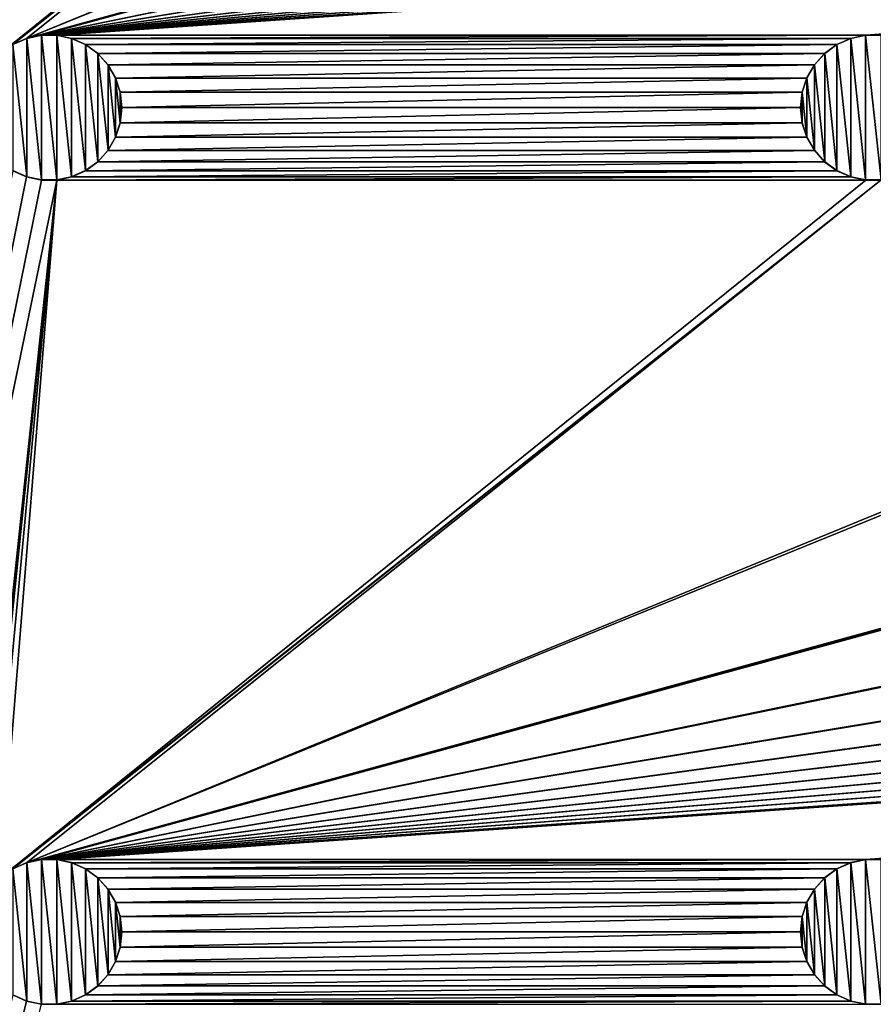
# Model space of a CAD drawing. Header units: metres. Extents: x -200 to 200, y -200 to 200.
# Tile 12 of 88: x -171 to -142, y -59 to -25. Entities that reach past the tile are written whole.
import ezdxf

# ---------------------------------------------------------------- set-up
doc = ezdxf.new("R2010")
doc.units = ezdxf.units.M
doc.layers.add('solid_P34200', color=7, linetype='CONTINUOUS')

msp = doc.modelspace()

# ---------------------------------------------------------------- linework, layer by layer
at = {"layer": 'solid_P34200'}
for points in [[(-170.574692, 167.423645, 5), (-171.047821, 167.634933, 5), (-200, -178, 5)], [(-172.300003, 141.5, 5), (-170.574692, 167.423645, 5), (-200, -178, 5)], [(-181, -159), (-181, 159), (-10.240819, -10.959723)], [(-170.574692, 139.123642, 5), (-171.047821, 139.33493, 5), (-200, -178, 5)], [(-170.058914, 139.014282, 5), (-170.574692, 139.123642, 5), (-200, -178, 5)], [(-172.300003, 113.199997, 5), (-170.058914, 139.014282, 5), (-200, -178, 5)], [(-170.574692, 110.823647, 5), (-171.047821, 111.034927, 5), (-200, -178, 5)], [(-170.058914, 110.714287, 5), (-170.574692, 110.823647, 5), (-200, -178, 5)], [(-172.300003, 84.900002, 5), (-170.058914, 110.714287, 5), (-200, -178, 5)], [(-170.574692, 82.523643, 5), (-171.047821, 82.734932, 5), (-200, -178, 5)], [(-170.058914, 82.414291, 5), (-170.574692, 82.523643, 5), (-200, -178, 5)], [(-169.541077, 82.414291, 5), (-170.058914, 82.414291, 5), (-200, -178, 5)], [(-172.242264, 57.128368, 5), (-169.541077, 82.414291, 5), (-200, -178, 5)], [(-170.574692, 54.223648, 5), (-171.047821, 54.434929, 5), (-200, -178, 5)], [(-170.058914, 54.114288, 5), (-170.574692, 54.223648, 5), (-200, -178, 5)], [(-169.541077, 54.114288, 5), (-170.058914, 54.114288, 5), (-200, -178, 5)], [(-172.242264, 28.828369, 5), (-169.541077, 54.114288, 5), (-200, -178, 5)], [(-170.574692, 25.923647, 5), (-171.047821, 26.134932, 5), (-200, -178, 5)], [(-170.058914, 25.814287, 5), (-170.574692, 25.923647, 5), (-200, -178, 5)], [(-169.541077, 25.814287, 5), (-170.058914, 25.814287, 5), (-200, -178, 5)], [(-172.242264, 0.52837, 5), (-169.541077, 25.814287, 5), (-200, -178, 5)], [(-170.574692, -2.376353, 5), (-171.047821, -2.165069, 5), (-200, -178, 5)], [(-170.058914, -2.485712, 5), (-170.574692, -2.376353, 5), (-200, -178, 5)], [(-169.541077, -2.485712, 5), (-170.058914, -2.485712, 5), (-200, -178, 5)], [(-172.242264, -27.771629, 5), (-169.541077, -2.485712, 5), (-200, -178, 5)], [(-172.242264, -27.771629, 5), (-172.084335, -27.284433, 5), (-169.541077, -2.485712, 5)], [(-172.084335, -27.284433, 5), (-171.820801, -26.830288, 5), (-169.541077, -2.485712, 5)], [(-171.820801, -26.830288, 5), (-171.474228, -26.44379, 5), (-169.541077, -2.485712, 5)], [(-171.474228, -26.44379, 5), (-141.758926, -2.485712, 5), (-169.541077, -2.485712, 5)], [(-171.474228, -26.44379, 5), (-141.241074, -2.485712, 5), (-141.758926, -2.485712, 5)], [(-171.474228, -26.44379, 5), (-171.047821, -26.134932, 5), (-141.241074, -2.485712, 5)], [(-171.047821, -26.134932, 5), (-170.574692, -25.923647, 5), (-141.241074, -2.485712, 5)], [(-170.574692, -25.923647, 5), (-113.458923, -2.485712, 5), (-141.241074, -2.485712, 5)], [(-170.574692, -25.923647, 5), (-112.941078, -2.485712, 5), (-113.458923, -2.485712, 5)], [(-170.574692, -25.923647, 5), (-85.15892, -2.485712, 5), (-112.941078, -2.485712, 5)], [(-170.574692, -25.923647, 5), (-84.641083, -2.485712, 5), (-85.15892, -2.485712, 5)], [(-170.574692, -25.923647, 5), (-170.058914, -25.814287, 5), (-84.641083, -2.485712, 5)], [(-170.058914, -25.814287, 5), (-56.858921, -2.485712, 5), (-84.641083, -2.485712, 5)], [(-170.058914, -25.814287, 5), (-56.34108, -2.485712, 5), (-56.858921, -2.485712, 5)], [(-170.058914, -25.814287, 5), (-28.55892, -2.485712, 5), (-56.34108, -2.485712, 5)], [(-170.058914, -25.814287, 5), (-28.04108, -2.485712, 5), (-28.55892, -2.485712, 5)], [(-170.058914, -25.814287, 5), (-0.25892, -2.485712, 5), (-28.04108, -2.485712, 5)], [(-170.058914, -25.814287, 5), (0.25892, -2.485712, 5), (-0.25892, -2.485712, 5)], [(-170.058914, -25.814287, 5), (28.04108, -2.485712, 5), (0.25892, -2.485712, 5)], [(-170.058914, -25.814287, 5), (170.058914, -2.485712, 5), (169.541077, -2.485712, 5)], [(-170.058914, -25.814287, 5), (169.541077, -2.485712, 5), (141.758926, -2.485712, 5)], [(-170.058914, -25.814287, 5), (-169.541077, -25.814287, 5), (170.058914, -2.485712, 5)], [(-170.058914, -25.814287, 5), (141.758926, -2.485712, 5), (141.241074, -2.485712, 5)], [(-170.058914, -25.814287, 5), (141.241074, -2.485712, 5), (113.458923, -2.485712, 5)], [(-170.058914, -25.814287, 5), (113.458923, -2.485712, 5), (112.941078, -2.485712, 5)], [(-170.058914, -25.814287, 5), (112.941078, -2.485712, 5), (85.15892, -2.485712, 5)], [(-170.058914, -25.814287, 5), (85.15892, -2.485712, 5), (84.641083, -2.485712, 5)], [(-170.058914, -25.814287, 5), (84.641083, -2.485712, 5), (56.858921, -2.485712, 5)], [(-170.058914, -25.814287, 5), (56.858921, -2.485712, 5), (56.34108, -2.485712, 5)], [(-170.058914, -25.814287, 5), (56.34108, -2.485712, 5), (28.55892, -2.485712, 5)], [(-170.058914, -25.814287, 5), (28.55892, -2.485712, 5), (28.04108, -2.485712, 5)], [(-141.758926, -25.814287, 5), (170.058914, -2.485712, 5), (-169.541077, -25.814287, 5)], [(-141.758926, -25.814287, 5), (-141.241074, -25.814287, 5), (170.058914, -2.485712, 5)], [(-181, -159), (-10.240819, -10.959723), (-8.64688, -12.25524)], [(181, -159), (-181, -159), (-8.64688, -12.25524)], [(-171.051529, -26.137953, 7.5), (-170.568771, -25.922138, 7.5), (-171.047821, -26.134932, 5)], [(-171.051529, -26.137953, 7.5), (-170.568771, -30.67786, 7.5), (-170.568771, -25.922138, 7.5)], [(-170.568771, -25.922138, 7.5), (-170.574692, -25.923647, 5), (-171.047821, -26.134932, 5)], [(-170.064636, -25.815479, 7.5), (-170.058914, -25.814287, 5), (-170.574692, -25.923647, 5)], [(-170.568771, -25.922138, 7.5), (-170.064636, -25.815479, 7.5), (-170.574692, -25.923647, 5)], [(-170.568771, -25.922138, 7.5), (-170.064636, -30.784521, 7.5), (-170.064636, -25.815479, 7.5)], [(-170.568771, -25.922138, 7.5), (-170.568771, -30.67786, 7.5), (-170.064636, -30.784521, 7.5)], [(-170.064636, -25.815479, 7.5), (-169.53537, -25.815479, 7.5), (-170.058914, -25.814287, 5)], [(-170.064636, -25.815479, 7.5), (-170.064636, -30.784521, 7.5), (-169.53537, -30.784521, 7.5)], [(-170.064636, -25.815479, 7.5), (-169.53537, -30.784521, 7.5), (-169.53537, -25.815479, 7.5)], [(-169.53537, -25.815479, 7.5), (-169.541077, -25.814287, 5), (-170.058914, -25.814287, 5)], [(-141.758926, -25.814287, 5), (-169.541077, -25.814287, 5), (-169.025314, -25.923647, 5)], [(-169.031219, -25.922138, 7.5), (-169.025314, -25.923647, 5), (-169.541077, -25.814287, 5)], [(-169.53537, -25.815479, 7.5), (-169.031219, -25.922138, 7.5), (-169.541077, -25.814287, 5)], [(-169.53537, -25.815479, 7.5), (-169.53537, -30.784521, 7.5), (-169.031219, -30.67786, 7.5)], [(-169.53537, -25.815479, 7.5), (-169.031219, -30.67786, 7.5), (-169.031219, -25.922138, 7.5)], [(-169.031219, -25.922138, 7.5), (-168.548462, -26.137953, 7.5), (-169.025314, -25.923647, 5)], [(-169.031219, -25.922138, 7.5), (-169.031219, -30.67786, 7.5), (-168.548462, -30.462048, 7.5)], [(-169.031219, -25.922138, 7.5), (-168.548462, -30.462048, 7.5), (-168.548462, -26.137953, 7.5)], [(-142.274689, -25.923647, 5), (-141.758926, -25.814287, 5), (-169.025314, -25.923647, 5)], [(-142.274689, -25.923647, 5), (-169.025314, -25.923647, 5), (-168.552185, -26.134932, 5)], [(-168.548462, -26.137953, 7.5), (-168.552185, -26.134932, 5), (-169.025314, -25.923647, 5)], [(-142.747818, -26.134932, 5), (-142.274689, -25.923647, 5), (-168.552185, -26.134932, 5)], [(-142.751526, -26.137953, 7.5), (-142.268784, -25.922138, 7.5), (-142.747818, -26.134932, 5)], [(-142.751526, -26.137953, 7.5), (-142.268784, -30.67786, 7.5), (-142.268784, -25.922138, 7.5)], [(-142.268784, -25.922138, 7.5), (-142.274689, -25.923647, 5), (-142.747818, -26.134932, 5)], [(-141.764633, -25.815479, 7.5), (-141.758926, -25.814287, 5), (-142.274689, -25.923647, 5)], [(-142.268784, -25.922138, 7.5), (-141.764633, -25.815479, 7.5), (-142.274689, -25.923647, 5)], [(-142.268784, -25.922138, 7.5), (-141.764633, -30.784521, 7.5), (-141.764633, -25.815479, 7.5)], [(-142.268784, -25.922138, 7.5), (-142.268784, -30.67786, 7.5), (-141.764633, -30.784521, 7.5)], [(-141.764633, -25.815479, 7.5), (-141.235367, -25.815479, 7.5), (-141.758926, -25.814287, 5)], [(-141.764633, -25.815479, 7.5), (-141.764633, -30.784521, 7.5), (-141.235367, -30.784521, 7.5)], [(-141.764633, -25.815479, 7.5), (-141.235367, -30.784521, 7.5), (-141.235367, -25.815479, 7.5)], [(-141.235367, -25.815479, 7.5), (-141.241074, -25.814287, 5), (-141.758926, -25.814287, 5)], [(-171.051529, -26.137953, 7.5), (-171.051529, -30.462048, 7.5), (-170.568771, -30.67786, 7.5)], [(-142.747818, -26.134932, 5), (-168.552185, -26.134932, 5), (-168.125778, -26.44379, 5)], [(-168.129883, -26.440363, 7.5), (-168.125778, -26.44379, 5), (-168.552185, -26.134932, 5)], [(-168.548462, -26.137953, 7.5), (-168.129883, -26.440363, 7.5), (-168.552185, -26.134932, 5)], [(-168.548462, -26.137953, 7.5), (-168.548462, -30.462048, 7.5), (-168.129883, -30.159636, 7.5)], [(-168.548462, -26.137953, 7.5), (-168.129883, -30.159636, 7.5), (-168.129883, -26.440363, 7.5)], [(-143.174225, -26.44379, 5), (-142.747818, -26.134932, 5), (-168.125778, -26.44379, 5)], [(-142.751526, -26.137953, 7.5), (-142.747818, -26.134932, 5), (-143.174225, -26.44379, 5)], [(-143.17012, -26.440363, 7.5), (-142.751526, -26.137953, 7.5), (-143.174225, -26.44379, 5)], [(-143.17012, -26.440363, 7.5), (-142.751526, -30.462048, 7.5), (-142.751526, -26.137953, 7.5)], [(-142.751526, -26.137953, 7.5), (-142.751526, -30.462048, 7.5), (-142.268784, -30.67786, 7.5)], [(-168.129883, -26.440363, 7.5), (-167.778122, -26.833292, 7.5), (-168.125778, -26.44379, 5)], [(-168.129883, -26.440363, 7.5), (-168.129883, -30.159636, 7.5), (-167.778122, -29.766708, 7.5)], [(-168.129883, -26.440363, 7.5), (-167.778122, -29.766708, 7.5), (-167.778122, -26.833292, 7.5)], [(-143.174225, -26.44379, 5), (-168.125778, -26.44379, 5), (-167.779205, -26.830288, 5)], [(-167.778122, -26.833292, 7.5), (-167.779205, -26.830288, 5), (-168.125778, -26.44379, 5)], [(-143.520798, -26.830288, 5), (-143.174225, -26.44379, 5), (-167.779205, -26.830288, 5)], [(-143.521881, -26.833292, 7.5), (-143.17012, -26.440363, 7.5), (-143.520798, -26.830288, 5)], [(-143.521881, -26.833292, 7.5), (-143.17012, -30.159636, 7.5), (-143.17012, -26.440363, 7.5)], [(-143.17012, -26.440363, 7.5), (-143.174225, -26.44379, 5), (-143.520798, -26.830288, 5)], [(-143.17012, -26.440363, 7.5), (-143.17012, -30.159636, 7.5), (-142.751526, -30.462048, 7.5)], [(-143.520798, -26.830288, 5), (-167.779205, -26.830288, 5), (-167.515656, -27.284433, 5)], [(-167.517197, -27.28092, 7.5), (-167.515656, -27.284433, 5), (-167.779205, -26.830288, 5)], [(-167.778122, -26.833292, 7.5), (-167.517197, -27.28092, 7.5), (-167.779205, -26.830288, 5)], [(-167.778122, -26.833292, 7.5), (-167.778122, -29.766708, 7.5), (-167.517197, -29.319078, 7.5)], [(-167.778122, -26.833292, 7.5), (-167.517197, -29.319078, 7.5), (-167.517197, -27.28092, 7.5)], [(-143.784332, -27.284433, 5), (-143.520798, -26.830288, 5), (-167.515656, -27.284433, 5)], [(-143.521881, -26.833292, 7.5), (-143.520798, -26.830288, 5), (-143.784332, -27.284433, 5)], [(-143.782806, -27.28092, 7.5), (-143.521881, -26.833292, 7.5), (-143.784332, -27.284433, 5)], [(-143.782806, -27.28092, 7.5), (-143.521881, -29.766708, 7.5), (-143.521881, -26.833292, 7.5)], [(-143.521881, -26.833292, 7.5), (-143.521881, -29.766708, 7.5), (-143.17012, -30.159636, 7.5)], [(-167.517197, -27.28092, 7.5), (-167.360016, -27.767067, 7.5), (-167.515656, -27.284433, 5)], [(-167.517197, -27.28092, 7.5), (-167.517197, -29.319078, 7.5), (-167.360016, -28.832933, 7.5)], [(-167.517197, -27.28092, 7.5), (-167.360016, -28.832933, 7.5), (-167.360016, -27.767067, 7.5)], [(-143.784332, -27.284433, 5), (-167.515656, -27.284433, 5), (-167.357742, -27.771629, 5)], [(-167.360016, -27.767067, 7.5), (-167.357742, -27.771629, 5), (-167.515656, -27.284433, 5)], [(-143.942261, -27.771629, 5), (-143.784332, -27.284433, 5), (-167.357742, -27.771629, 5)], [(-143.782806, -27.28092, 7.5), (-143.784332, -27.284433, 5), (-143.942261, -27.771629, 5)], [(-143.939987, -27.767067, 7.5), (-143.782806, -27.28092, 7.5), (-143.942261, -27.771629, 5)], [(-143.939987, -27.767067, 7.5), (-143.782806, -29.319078, 7.5), (-143.782806, -27.28092, 7.5)], [(-143.782806, -27.28092, 7.5), (-143.782806, -29.319078, 7.5), (-143.521881, -29.766708, 7.5)], [(-167.360016, -27.767067, 7.5), (-167.300003, -28.299999, 7.5), (-167.357742, -27.771629, 5)], [(-167.360016, -27.767067, 7.5), (-167.360016, -28.832933, 7.5), (-167.300003, -28.299999, 7.5)], [(-143.942261, -27.771629, 5), (-167.357742, -27.771629, 5), (-167.300003, -28.299999, 5)], [(-167.300003, -28.299999, 7.5), (-167.300003, -28.299999, 5), (-167.357742, -27.771629, 5)], [(-144, -28.299999, 5), (-143.942261, -27.771629, 5), (-167.300003, -28.299999, 5)], [(-143.939987, -27.767067, 7.5), (-143.942261, -27.771629, 5), (-144, -28.299999, 5)], [(-143.939987, -27.767067, 7.5), (-144, -28.299999, 5), (-144, -28.299999, 7.5)], [(-143.939987, -27.767067, 7.5), (-144, -28.299999, 7.5), (-143.939987, -28.832933, 7.5)], [(-143.939987, -27.767067, 7.5), (-143.939987, -28.832933, 7.5), (-143.782806, -29.319078, 7.5)], [(-167.360016, -28.832933, 7.5), (-167.357742, -28.828369, 5), (-167.300003, -28.299999, 5)], [(-167.300003, -28.299999, 7.5), (-167.360016, -28.832933, 7.5), (-167.300003, -28.299999, 5)], [(-144, -28.299999, 5), (-167.300003, -28.299999, 5), (-167.357742, -28.828369, 5)], [(-143.942261, -28.828369, 5), (-144, -28.299999, 5), (-167.357742, -28.828369, 5)], [(-144, -28.299999, 7.5), (-144, -28.299999, 5), (-143.942261, -28.828369, 5)], [(-143.939987, -28.832933, 7.5), (-144, -28.299999, 7.5), (-143.942261, -28.828369, 5)], [(-167.517197, -29.319078, 7.5), (-167.515656, -29.315567, 5), (-167.357742, -28.828369, 5)], [(-167.360016, -28.832933, 7.5), (-167.517197, -29.319078, 7.5), (-167.357742, -28.828369, 5)], [(-143.942261, -28.828369, 5), (-167.357742, -28.828369, 5), (-167.515656, -29.315567, 5)], [(-143.784332, -29.315567, 5), (-143.942261, -28.828369, 5), (-167.515656, -29.315567, 5)], [(-143.939987, -28.832933, 7.5), (-143.942261, -28.828369, 5), (-143.784332, -29.315567, 5)], [(-143.782806, -29.319078, 7.5), (-143.939987, -28.832933, 7.5), (-143.784332, -29.315567, 5)], [(-143.784332, -29.315567, 5), (-167.515656, -29.315567, 5), (-167.779205, -29.769712, 5)], [(-167.778122, -29.766708, 7.5), (-167.779205, -29.769712, 5), (-167.515656, -29.315567, 5)], [(-143.520798, -29.769712, 5), (-143.784332, -29.315567, 5), (-167.779205, -29.769712, 5)], [(-167.517197, -29.319078, 7.5), (-167.778122, -29.766708, 7.5), (-167.515656, -29.315567, 5)], [(-143.782806, -29.319078, 7.5), (-143.784332, -29.315567, 5), (-143.520798, -29.769712, 5)], [(-143.521881, -29.766708, 7.5), (-143.782806, -29.319078, 7.5), (-143.520798, -29.769712, 5)], [(-167.778122, -29.766708, 7.5), (-168.129883, -30.159636, 7.5), (-167.779205, -29.769712, 5)], [(-168.129883, -30.159636, 7.5), (-168.125778, -30.15621, 5), (-167.779205, -29.769712, 5)], [(-143.520798, -29.769712, 5), (-167.779205, -29.769712, 5), (-168.125778, -30.15621, 5)], [(-143.174225, -30.15621, 5), (-143.520798, -29.769712, 5), (-168.125778, -30.15621, 5)], [(-143.521881, -29.766708, 7.5), (-143.520798, -29.769712, 5), (-143.174225, -30.15621, 5)], [(-143.17012, -30.159636, 7.5), (-143.521881, -29.766708, 7.5), (-143.174225, -30.15621, 5)], [(-143.174225, -30.15621, 5), (-168.125778, -30.15621, 5), (-168.552185, -30.465069, 5)], [(-168.548462, -30.462048, 7.5), (-168.552185, -30.465069, 5), (-168.125778, -30.15621, 5)], [(-142.747818, -30.465069, 5), (-143.174225, -30.15621, 5), (-168.552185, -30.465069, 5)], [(-168.129883, -30.159636, 7.5), (-168.548462, -30.462048, 7.5), (-168.125778, -30.15621, 5)], [(-143.17012, -30.159636, 7.5), (-143.174225, -30.15621, 5), (-142.747818, -30.465069, 5)], [(-142.751526, -30.462048, 7.5), (-143.17012, -30.159636, 7.5), (-142.747818, -30.465069, 5)], [(-170.574692, -30.676353, 5), (-171.047821, -30.465069, 5), (-200, -178, 5)], [(-170.058914, -30.785711, 5), (-170.574692, -30.676353, 5), (-200, -178, 5)], [(-171.051529, -30.462048, 7.5), (-171.047821, -30.465069, 5), (-170.574692, -30.676353, 5)], [(-170.568771, -30.67786, 7.5), (-171.051529, -30.462048, 7.5), (-170.574692, -30.676353, 5)], [(-170.568771, -30.67786, 7.5), (-170.574692, -30.676353, 5), (-170.058914, -30.785711, 5)], [(-170.064636, -30.784521, 7.5), (-170.568771, -30.67786, 7.5), (-170.058914, -30.785711, 5)], [(-142.274689, -30.676353, 5), (-169.025314, -30.676353, 5), (-169.541077, -30.785711, 5)], [(-169.53537, -30.784521, 7.5), (-169.541077, -30.785711, 5), (-169.025314, -30.676353, 5)], [(-141.758926, -30.785711, 5), (-142.274689, -30.676353, 5), (-169.541077, -30.785711, 5)], [(-169.031219, -30.67786, 7.5), (-169.53537, -30.784521, 7.5), (-169.025314, -30.676353, 5)], [(-168.548462, -30.462048, 7.5), (-169.031219, -30.67786, 7.5), (-168.552185, -30.465069, 5)], [(-169.031219, -30.67786, 7.5), (-169.025314, -30.676353, 5), (-168.552185, -30.465069, 5)], [(-142.747818, -30.465069, 5), (-168.552185, -30.465069, 5), (-169.025314, -30.676353, 5)], [(-142.274689, -30.676353, 5), (-142.747818, -30.465069, 5), (-169.025314, -30.676353, 5)], [(-142.751526, -30.462048, 7.5), (-142.747818, -30.465069, 5), (-142.274689, -30.676353, 5)], [(-142.268784, -30.67786, 7.5), (-142.751526, -30.462048, 7.5), (-142.274689, -30.676353, 5)], [(-142.268784, -30.67786, 7.5), (-142.274689, -30.676353, 5), (-141.758926, -30.785711, 5)], [(-141.764633, -30.784521, 7.5), (-142.268784, -30.67786, 7.5), (-141.758926, -30.785711, 5)], [(-169.541077, -30.785711, 5), (-200, -178, 5), (-172.242264, -56.071629, 5)], [(-169.541077, -30.785711, 5), (-170.058914, -30.785711, 5), (-200, -178, 5)], [(-169.541077, -30.785711, 5), (-172.242264, -56.071629, 5), (-172.084335, -55.584435, 5)], [(-169.541077, -30.785711, 5), (-172.084335, -55.584435, 5), (-171.820801, -55.130287, 5)], [(-169.541077, -30.785711, 5), (-171.820801, -55.130287, 5), (-171.474228, -54.74379, 5)], [(-141.241074, -30.785711, 5), (-171.474228, -54.74379, 5), (-171.047821, -54.434929, 5)], [(-141.758926, -30.785711, 5), (-169.541077, -30.785711, 5), (-171.474228, -54.74379, 5)], [(-141.241074, -30.785711, 5), (-141.758926, -30.785711, 5), (-171.474228, -54.74379, 5)], [(-141.241074, -30.785711, 5), (-171.047821, -54.434929, 5), (-170.574692, -54.223648, 5)], [(-84.641083, -30.785711, 5), (-170.574692, -54.223648, 5), (-170.058914, -54.114288, 5)], [(-113.458923, -30.785711, 5), (-141.241074, -30.785711, 5), (-170.574692, -54.223648, 5)], [(-112.941078, -30.785711, 5), (-113.458923, -30.785711, 5), (-170.574692, -54.223648, 5)], [(-85.15892, -30.785711, 5), (-112.941078, -30.785711, 5), (-170.574692, -54.223648, 5)], [(-84.641083, -30.785711, 5), (-85.15892, -30.785711, 5), (-170.574692, -54.223648, 5)], [(-170.064636, -30.784521, 7.5), (-170.058914, -30.785711, 5), (-169.541077, -30.785711, 5)], [(-169.53537, -30.784521, 7.5), (-170.064636, -30.784521, 7.5), (-169.541077, -30.785711, 5)], [(170.058914, -30.785711, 5), (-170.058914, -54.114288, 5), (-169.541077, -54.114288, 5)], [(-56.858921, -30.785711, 5), (-84.641083, -30.785711, 5), (-170.058914, -54.114288, 5)], [(-56.34108, -30.785711, 5), (-56.858921, -30.785711, 5), (-170.058914, -54.114288, 5)], [(-28.55892, -30.785711, 5), (-56.34108, -30.785711, 5), (-170.058914, -54.114288, 5)], [(-28.04108, -30.785711, 5), (-28.55892, -30.785711, 5), (-170.058914, -54.114288, 5)], [(-0.25892, -30.785711, 5), (-28.04108, -30.785711, 5), (-170.058914, -54.114288, 5)], [(0.25892, -30.785711, 5), (-0.25892, -30.785711, 5), (-170.058914, -54.114288, 5)], [(28.04108, -30.785711, 5), (0.25892, -30.785711, 5), (-170.058914, -54.114288, 5)], [(170.058914, -30.785711, 5), (169.541077, -30.785711, 5), (-170.058914, -54.114288, 5)], [(141.758926, -30.785711, 5), (-170.058914, -54.114288, 5), (169.541077, -30.785711, 5)], [(141.758926, -30.785711, 5), (141.241074, -30.785711, 5), (-170.058914, -54.114288, 5)], [(113.458923, -30.785711, 5), (-170.058914, -54.114288, 5), (141.241074, -30.785711, 5)], [(113.458923, -30.785711, 5), (112.941078, -30.785711, 5), (-170.058914, -54.114288, 5)], [(85.15892, -30.785711, 5), (-170.058914, -54.114288, 5), (112.941078, -30.785711, 5)], [(85.15892, -30.785711, 5), (84.641083, -30.785711, 5), (-170.058914, -54.114288, 5)], [(56.858921, -30.785711, 5), (-170.058914, -54.114288, 5), (84.641083, -30.785711, 5)], [(56.858921, -30.785711, 5), (56.34108, -30.785711, 5), (-170.058914, -54.114288, 5)], [(28.55892, -30.785711, 5), (-170.058914, -54.114288, 5), (56.34108, -30.785711, 5)], [(28.55892, -30.785711, 5), (28.04108, -30.785711, 5), (-170.058914, -54.114288, 5)], [(170.058914, -30.785711, 5), (-169.541077, -54.114288, 5), (-141.758926, -54.114288, 5)], [(-141.764633, -30.784521, 7.5), (-141.758926, -30.785711, 5), (-141.241074, -30.785711, 5)], [(-141.235367, -30.784521, 7.5), (-141.764633, -30.784521, 7.5), (-141.241074, -30.785711, 5)], [(170.058914, -30.785711, 5), (-141.758926, -54.114288, 5), (-141.241074, -54.114288, 5)], [(-171.051529, -54.437954, 7.5), (-170.568771, -54.222137, 7.5), (-171.047821, -54.434929, 5)], [(-171.051529, -54.437954, 7.5), (-170.568771, -58.977859, 7.5), (-170.568771, -54.222137, 7.5)], [(-170.568771, -54.222137, 7.5), (-170.574692, -54.223648, 5), (-171.047821, -54.434929, 5)], [(-170.064636, -54.115479, 7.5), (-170.058914, -54.114288, 5), (-170.574692, -54.223648, 5)], [(-170.568771, -54.222137, 7.5), (-170.064636, -54.115479, 7.5), (-170.574692, -54.223648, 5)], [(-170.568771, -54.222137, 7.5), (-170.064636, -59.084522, 7.5), (-170.064636, -54.115479, 7.5)], [(-170.568771, -54.222137, 7.5), (-170.568771, -58.977859, 7.5), (-170.064636, -59.084522, 7.5)], [(-170.064636, -54.115479, 7.5), (-169.53537, -54.115479, 7.5), (-170.058914, -54.114288, 5)], [(-170.064636, -54.115479, 7.5), (-170.064636, -59.084522, 7.5), (-169.53537, -59.084522, 7.5)], [(-170.064636, -54.115479, 7.5), (-169.53537, -59.084522, 7.5), (-169.53537, -54.115479, 7.5)], [(-169.53537, -54.115479, 7.5), (-169.541077, -54.114288, 5), (-170.058914, -54.114288, 5)], [(-141.758926, -54.114288, 5), (-169.541077, -54.114288, 5), (-169.025314, -54.223648, 5)], [(-169.031219, -54.222137, 7.5), (-169.025314, -54.223648, 5), (-169.541077, -54.114288, 5)], [(-169.53537, -54.115479, 7.5), (-169.031219, -54.222137, 7.5), (-169.541077, -54.114288, 5)], [(-169.53537, -54.115479, 7.5), (-169.53537, -59.084522, 7.5), (-169.031219, -58.977859, 7.5)], [(-169.53537, -54.115479, 7.5), (-169.031219, -58.977859, 7.5), (-169.031219, -54.222137, 7.5)], [(-169.031219, -54.222137, 7.5), (-168.548462, -54.437954, 7.5), (-169.025314, -54.223648, 5)], [(-169.031219, -54.222137, 7.5), (-169.031219, -58.977859, 7.5), (-168.548462, -58.762047, 7.5)], [(-169.031219, -54.222137, 7.5), (-168.548462, -58.762047, 7.5), (-168.548462, -54.437954, 7.5)], [(-142.274689, -54.223648, 5), (-141.758926, -54.114288, 5), (-169.025314, -54.223648, 5)], [(-142.274689, -54.223648, 5), (-169.025314, -54.223648, 5), (-168.552185, -54.434929, 5)], [(-168.548462, -54.437954, 7.5), (-168.552185, -54.434929, 5), (-169.025314, -54.223648, 5)], [(-142.747818, -54.434929, 5), (-142.274689, -54.223648, 5), (-168.552185, -54.434929, 5)], [(-142.751526, -54.437954, 7.5), (-142.268784, -54.222137, 7.5), (-142.747818, -54.434929, 5)], [(-142.751526, -54.437954, 7.5), (-142.268784, -58.977859, 7.5), (-142.268784, -54.222137, 7.5)], [(-142.268784, -54.222137, 7.5), (-142.274689, -54.223648, 5), (-142.747818, -54.434929, 5)], [(-141.764633, -54.115479, 7.5), (-141.758926, -54.114288, 5), (-142.274689, -54.223648, 5)], [(-142.268784, -54.222137, 7.5), (-141.764633, -54.115479, 7.5), (-142.274689, -54.223648, 5)], [(-142.268784, -54.222137, 7.5), (-141.764633, -59.084522, 7.5), (-141.764633, -54.115479, 7.5)], [(-142.268784, -54.222137, 7.5), (-142.268784, -58.977859, 7.5), (-141.764633, -59.084522, 7.5)], [(-141.764633, -54.115479, 7.5), (-141.235367, -54.115479, 7.5), (-141.758926, -54.114288, 5)], [(-141.764633, -54.115479, 7.5), (-141.764633, -59.084522, 7.5), (-141.235367, -59.084522, 7.5)], [(-141.764633, -54.115479, 7.5), (-141.235367, -59.084522, 7.5), (-141.235367, -54.115479, 7.5)], [(-141.235367, -54.115479, 7.5), (-141.241074, -54.114288, 5), (-141.758926, -54.114288, 5)], [(-171.051529, -54.437954, 7.5), (-171.051529, -58.762047, 7.5), (-170.568771, -58.977859, 7.5)], [(-142.747818, -54.434929, 5), (-168.552185, -54.434929, 5), (-168.125778, -54.74379, 5)], [(-168.129883, -54.740364, 7.5), (-168.125778, -54.74379, 5), (-168.552185, -54.434929, 5)], [(-168.548462, -54.437954, 7.5), (-168.129883, -54.740364, 7.5), (-168.552185, -54.434929, 5)], [(-168.548462, -54.437954, 7.5), (-168.548462, -58.762047, 7.5), (-168.129883, -58.459637, 7.5)], [(-168.548462, -54.437954, 7.5), (-168.129883, -58.459637, 7.5), (-168.129883, -54.740364, 7.5)], [(-168.129883, -54.740364, 7.5), (-167.778122, -55.133293, 7.5), (-168.125778, -54.74379, 5)], [(-168.129883, -54.740364, 7.5), (-168.129883, -58.459637, 7.5), (-167.778122, -58.066708, 7.5)], [(-168.129883, -54.740364, 7.5), (-167.778122, -58.066708, 7.5), (-167.778122, -55.133293, 7.5)], [(-143.174225, -54.74379, 5), (-142.747818, -54.434929, 5), (-168.125778, -54.74379, 5)], [(-143.174225, -54.74379, 5), (-168.125778, -54.74379, 5), (-167.779205, -55.130287, 5)], [(-167.778122, -55.133293, 7.5), (-167.779205, -55.130287, 5), (-168.125778, -54.74379, 5)], [(-143.520798, -55.130287, 5), (-143.174225, -54.74379, 5), (-167.779205, -55.130287, 5)], [(-143.521881, -55.133293, 7.5), (-143.17012, -54.740364, 7.5), (-143.520798, -55.130287, 5)], [(-143.521881, -55.133293, 7.5), (-143.17012, -58.459637, 7.5), (-143.17012, -54.740364, 7.5)], [(-143.17012, -54.740364, 7.5), (-143.174225, -54.74379, 5), (-143.520798, -55.130287, 5)], [(-142.751526, -54.437954, 7.5), (-142.747818, -54.434929, 5), (-143.174225, -54.74379, 5)], [(-143.17012, -54.740364, 7.5), (-142.751526, -54.437954, 7.5), (-143.174225, -54.74379, 5)], [(-143.17012, -54.740364, 7.5), (-142.751526, -58.762047, 7.5), (-142.751526, -54.437954, 7.5)], [(-143.17012, -54.740364, 7.5), (-143.17012, -58.459637, 7.5), (-142.751526, -58.762047, 7.5)], [(-142.751526, -54.437954, 7.5), (-142.751526, -58.762047, 7.5), (-142.268784, -58.977859, 7.5)], [(-143.520798, -55.130287, 5), (-167.779205, -55.130287, 5), (-167.515656, -55.584435, 5)], [(-167.517197, -55.580921, 7.5), (-167.515656, -55.584435, 5), (-167.779205, -55.130287, 5)], [(-167.778122, -55.133293, 7.5), (-167.517197, -55.580921, 7.5), (-167.779205, -55.130287, 5)], [(-167.778122, -55.133293, 7.5), (-167.778122, -58.066708, 7.5), (-167.517197, -57.61908, 7.5)], [(-167.778122, -55.133293, 7.5), (-167.517197, -57.61908, 7.5), (-167.517197, -55.580921, 7.5)], [(-143.784332, -55.584435, 5), (-143.520798, -55.130287, 5), (-167.515656, -55.584435, 5)], [(-143.521881, -55.133293, 7.5), (-143.520798, -55.130287, 5), (-143.784332, -55.584435, 5)], [(-143.782806, -55.580921, 7.5), (-143.521881, -55.133293, 7.5), (-143.784332, -55.584435, 5)], [(-143.782806, -55.580921, 7.5), (-143.521881, -58.066708, 7.5), (-143.521881, -55.133293, 7.5)], [(-143.521881, -55.133293, 7.5), (-143.521881, -58.066708, 7.5), (-143.17012, -58.459637, 7.5)], [(-167.517197, -55.580921, 7.5), (-167.360016, -56.067066, 7.5), (-167.515656, -55.584435, 5)], [(-167.517197, -55.580921, 7.5), (-167.517197, -57.61908, 7.5), (-167.360016, -57.132935, 7.5)], [(-167.517197, -55.580921, 7.5), (-167.360016, -57.132935, 7.5), (-167.360016, -56.067066, 7.5)], [(-143.784332, -55.584435, 5), (-167.515656, -55.584435, 5), (-167.357742, -56.071629, 5)], [(-167.360016, -56.067066, 7.5), (-167.357742, -56.071629, 5), (-167.515656, -55.584435, 5)], [(-143.942261, -56.071629, 5), (-143.784332, -55.584435, 5), (-167.357742, -56.071629, 5)], [(-143.782806, -55.580921, 7.5), (-143.784332, -55.584435, 5), (-143.942261, -56.071629, 5)], [(-143.939987, -56.067066, 7.5), (-143.782806, -55.580921, 7.5), (-143.942261, -56.071629, 5)], [(-143.939987, -56.067066, 7.5), (-143.782806, -57.61908, 7.5), (-143.782806, -55.580921, 7.5)], [(-143.782806, -55.580921, 7.5), (-143.782806, -57.61908, 7.5), (-143.521881, -58.066708, 7.5)], [(-167.360016, -56.067066, 7.5), (-167.300003, -56.599998, 7.5), (-167.357742, -56.071629, 5)], [(-167.360016, -56.067066, 7.5), (-167.360016, -57.132935, 7.5), (-167.300003, -56.599998, 7.5)], [(-143.942261, -56.071629, 5), (-167.357742, -56.071629, 5), (-167.300003, -56.599998, 5)], [(-167.300003, -56.599998, 7.5), (-167.300003, -56.599998, 5), (-167.357742, -56.071629, 5)], [(-144, -56.599998, 5), (-143.942261, -56.071629, 5), (-167.300003, -56.599998, 5)], [(-143.939987, -56.067066, 7.5), (-143.942261, -56.071629, 5), (-144, -56.599998, 5)], [(-143.939987, -56.067066, 7.5), (-144, -56.599998, 5), (-144, -56.599998, 7.5)], [(-143.939987, -56.067066, 7.5), (-144, -56.599998, 7.5), (-143.939987, -57.132935, 7.5)], [(-143.939987, -56.067066, 7.5), (-143.939987, -57.132935, 7.5), (-143.782806, -57.61908, 7.5)], [(-167.360016, -57.132935, 7.5), (-167.357742, -57.128368, 5), (-167.300003, -56.599998, 5)], [(-167.300003, -56.599998, 7.5), (-167.360016, -57.132935, 7.5), (-167.300003, -56.599998, 5)], [(-144, -56.599998, 5), (-167.300003, -56.599998, 5), (-167.357742, -57.128368, 5)], [(-143.942261, -57.128368, 5), (-144, -56.599998, 5), (-167.357742, -57.128368, 5)], [(-144, -56.599998, 7.5), (-144, -56.599998, 5), (-143.942261, -57.128368, 5)], [(-143.939987, -57.132935, 7.5), (-144, -56.599998, 7.5), (-143.942261, -57.128368, 5)], [(-167.517197, -57.61908, 7.5), (-167.515656, -57.615566, 5), (-167.357742, -57.128368, 5)], [(-167.360016, -57.132935, 7.5), (-167.517197, -57.61908, 7.5), (-167.357742, -57.128368, 5)], [(-143.942261, -57.128368, 5), (-167.357742, -57.128368, 5), (-167.515656, -57.615566, 5)], [(-143.784332, -57.615566, 5), (-143.942261, -57.128368, 5), (-167.515656, -57.615566, 5)], [(-143.939987, -57.132935, 7.5), (-143.942261, -57.128368, 5), (-143.784332, -57.615566, 5)], [(-143.782806, -57.61908, 7.5), (-143.939987, -57.132935, 7.5), (-143.784332, -57.615566, 5)], [(-143.784332, -57.615566, 5), (-167.515656, -57.615566, 5), (-167.779205, -58.069714, 5)], [(-167.778122, -58.066708, 7.5), (-167.779205, -58.069714, 5), (-167.515656, -57.615566, 5)], [(-143.520798, -58.069714, 5), (-143.784332, -57.615566, 5), (-167.779205, -58.069714, 5)], [(-167.517197, -57.61908, 7.5), (-167.778122, -58.066708, 7.5), (-167.515656, -57.615566, 5)], [(-143.782806, -57.61908, 7.5), (-143.784332, -57.615566, 5), (-143.520798, -58.069714, 5)], [(-143.521881, -58.066708, 7.5), (-143.782806, -57.61908, 7.5), (-143.520798, -58.069714, 5)], [(-167.778122, -58.066708, 7.5), (-168.129883, -58.459637, 7.5), (-167.779205, -58.069714, 5)], [(-168.129883, -58.459637, 7.5), (-168.125778, -58.456211, 5), (-167.779205, -58.069714, 5)], [(-143.520798, -58.069714, 5), (-167.779205, -58.069714, 5), (-168.125778, -58.456211, 5)], [(-143.174225, -58.456211, 5), (-143.520798, -58.069714, 5), (-168.125778, -58.456211, 5)], [(-143.521881, -58.066708, 7.5), (-143.520798, -58.069714, 5), (-143.174225, -58.456211, 5)], [(-143.17012, -58.459637, 7.5), (-143.521881, -58.066708, 7.5), (-143.174225, -58.456211, 5)], [(-143.174225, -58.456211, 5), (-168.125778, -58.456211, 5), (-168.552185, -58.765068, 5)], [(-168.548462, -58.762047, 7.5), (-168.552185, -58.765068, 5), (-168.125778, -58.456211, 5)], [(-142.747818, -58.765068, 5), (-143.174225, -58.456211, 5), (-168.552185, -58.765068, 5)], [(-168.129883, -58.459637, 7.5), (-168.548462, -58.762047, 7.5), (-168.125778, -58.456211, 5)], [(-143.17012, -58.459637, 7.5), (-143.174225, -58.456211, 5), (-142.747818, -58.765068, 5)], [(-142.751526, -58.762047, 7.5), (-143.17012, -58.459637, 7.5), (-142.747818, -58.765068, 5)], [(-170.574692, -58.976353, 5), (-171.047821, -58.765068, 5), (-200, -178, 5)], [(-171.051529, -58.762047, 7.5), (-171.047821, -58.765068, 5), (-170.574692, -58.976353, 5)], [(-170.568771, -58.977859, 7.5), (-171.051529, -58.762047, 7.5), (-170.574692, -58.976353, 5)], [(-168.548462, -58.762047, 7.5), (-169.031219, -58.977859, 7.5), (-168.552185, -58.765068, 5)], [(-169.031219, -58.977859, 7.5), (-169.025314, -58.976353, 5), (-168.552185, -58.765068, 5)], [(-142.747818, -58.765068, 5), (-168.552185, -58.765068, 5), (-169.025314, -58.976353, 5)], [(-142.274689, -58.976353, 5), (-142.747818, -58.765068, 5), (-169.025314, -58.976353, 5)], [(-142.751526, -58.762047, 7.5), (-142.747818, -58.765068, 5), (-142.274689, -58.976353, 5)], [(-142.268784, -58.977859, 7.5), (-142.751526, -58.762047, 7.5), (-142.274689, -58.976353, 5)], [(-170.058914, -59.085712, 5), (-170.574692, -58.976353, 5), (-200, -178, 5)], [(-170.568771, -58.977859, 7.5), (-170.574692, -58.976353, 5), (-170.058914, -59.085712, 5)], [(-170.064636, -59.084522, 7.5), (-170.568771, -58.977859, 7.5), (-170.058914, -59.085712, 5)], [(-170.064636, -59.084522, 7.5), (-170.058914, -59.085712, 5), (-169.541077, -59.085712, 5)], [(-169.53537, -59.084522, 7.5), (-170.064636, -59.084522, 7.5), (-169.541077, -59.085712, 5)], [(-142.274689, -58.976353, 5), (-169.025314, -58.976353, 5), (-169.541077, -59.085712, 5)], [(-169.53537, -59.084522, 7.5), (-169.541077, -59.085712, 5), (-169.025314, -58.976353, 5)], [(-141.758926, -59.085712, 5), (-142.274689, -58.976353, 5), (-169.541077, -59.085712, 5)], [(-169.031219, -58.977859, 7.5), (-169.53537, -59.084522, 7.5), (-169.025314, -58.976353, 5)], [(-142.268784, -58.977859, 7.5), (-142.274689, -58.976353, 5), (-141.758926, -59.085712, 5)], [(-141.764633, -59.084522, 7.5), (-142.268784, -58.977859, 7.5), (-141.758926, -59.085712, 5)], [(-141.764633, -59.084522, 7.5), (-141.758926, -59.085712, 5), (-141.241074, -59.085712, 5)], [(-141.235367, -59.084522, 7.5), (-141.764633, -59.084522, 7.5), (-141.241074, -59.085712, 5)]]:
    msp.add_3dface(points, dxfattribs=at)

doc.saveas('drawing.dxf')
